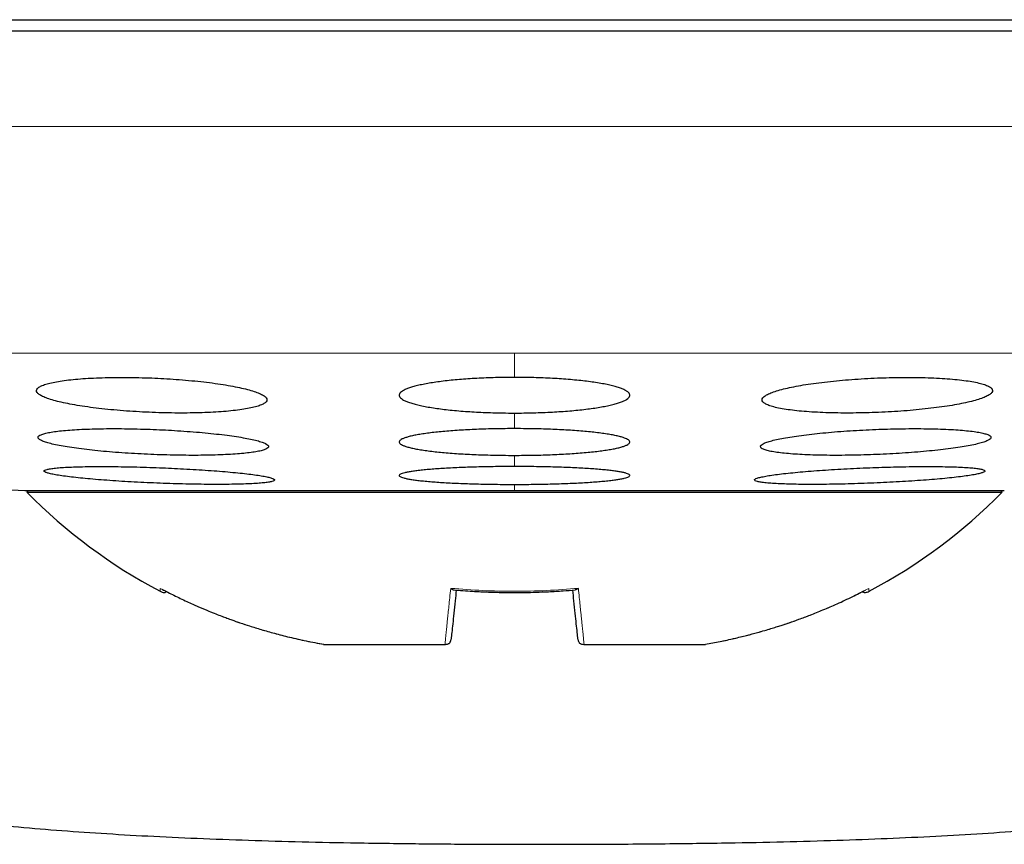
# Model space of a CAD drawing. Header units: millimetres. Extents: x 8 to 811, y 12 to 917.
# Tile 30 of 74: x 467.31 to 475.85, y 416.64 to 423.8. Entities that reach past the tile are written whole.
import ezdxf

# ---------------------------------------------------------------- set-up
doc = ezdxf.new("R2010")
doc.units = ezdxf.units.MM

msp = doc.modelspace()

# ---------------------------------------------------------------- linework, layer by layer
at = {"color": 7, "linetype": 'Continuous', "lineweight": 30}
for p, q in [((487.6041, 423.6968), (455.6041, 423.6968)), ((467.5226, 419.881), (467.5224, 419.8812)), ((467.3541, 419.7104), (471.6041, 419.7104)), ((467.3842, 419.7104), (467.3728, 419.6968)), ((467.3728, 419.6968), (475.8354, 419.6968)), ((471.6041, 419.7104), (475.8541, 419.7104)), ((475.8354, 419.6968), (475.824, 419.7104)), ((469.9482, 418.3768), (469.9471, 418.3781)), ((469.9479, 418.3768), (469.9491, 418.3768)), ((469.9491, 418.3768), (471.0008, 418.3768)), ((471.0008, 418.3768), (471.004, 418.3768)), ((472.2042, 418.3768), (472.2074, 418.3768)), ((472.2074, 418.3768), (473.2591, 418.3768)), ((473.2591, 418.3768), (473.2603, 418.3768))]:
    msp.add_line(p, q, dxfattribs=at)
at = {"color": 252, "linetype": 'Continuous', "lineweight": 0}
for p, q in [((455.6041, 422.8707), (487.6041, 422.8707)), ((457.2431, 420.9035), (471.6041, 420.9035)), ((471.6041, 420.9035), (485.9651, 420.9035)), ((471.6041, 420.9035), (471.6041, 420.6933)), ((471.6041, 420.3839), (471.6041, 420.2486)), ((471.6041, 420.0167), (471.6041, 419.9199)), ((471.6041, 419.7645), (471.6041, 419.7104))]:
    msp.add_line(p, q, dxfattribs=at)
at = {"color": 7, "linetype": 'Continuous', "lineweight": 30}
for centre, radius, start, end in [((471.6041, 499.1607), 79.5639, 266.278488, 266.938021), ((470.7233, 422.9953), 4.7017, 224.55155, 242.1628), ((472.4849, 422.9953), 4.7017, 297.83717, 315.44845)]:
    msp.add_arc(centre, radius, start, end, dxfattribs=at)
for points, knots in [([(456.339, 423.7968), (456.3883, 423.7968), (456.4869, 423.7968), (456.652, 423.7968), (456.8295, 423.7968), (457.0206, 423.7968), (457.225, 423.7968), (457.4382, 423.7968), (457.6591, 423.7968), (457.8866, 423.7968), (458.1251, 423.7968), (458.3744, 423.7968), (458.6399, 423.7968), (458.9217, 423.7968), (459.2202, 423.7968), (459.5297, 423.7968), (459.8501, 423.7968), (460.1814, 423.7968), (460.5166, 423.7968), (460.8545, 423.7968), (461.1939, 423.7968), (461.5417, 423.7968), (461.8977, 423.7968), (462.2691, 423.7968), (462.6559, 423.7968), (463.058, 423.7968), (463.4676, 423.7968), (463.8845, 423.7968), (464.3088, 423.7968), (464.7315, 423.7968), (465.1517, 423.7968), (465.5684, 423.7968), (465.9898, 423.7968), (466.4159, 423.7968), (466.8552, 423.7968), (467.3074, 423.7968), (467.7719, 423.7968), (468.2395, 423.7968), (468.7102, 423.7968), (469.1839, 423.7968), (469.6509, 423.7968), (470.1103, 423.7968), (470.5614, 423.7968), (471.0133, 423.7968), (471.4659, 423.7968), (471.7678, 423.7968), (471.9189, 423.7968)], [0, 0, 0, 0, 0.023363, 0.046689, 0.069999, 0.093313, 0.116654, 0.140027, 0.162034, 0.184017, 0.205994, 0.227982, 0.25, 0.273367, 0.296695, 0.320005, 0.343318, 0.366655, 0.390027, 0.412034, 0.434017, 0.455994, 0.477982, 0.5, 0.523367, 0.546695, 0.570005, 0.593318, 0.616655, 0.640027, 0.662034, 0.684017, 0.705994, 0.727982, 0.75, 0.773367, 0.796695, 0.820005, 0.843318, 0.866655, 0.890024, 0.912028, 0.93401, 0.955988, 0.977978, 1, 1, 1, 1]), ([(471.9189, 423.7968), (472.0791, 423.7968), (472.3992, 423.7968), (472.8784, 423.7968), (473.3562, 423.7968), (473.8325, 423.7968), (474.3072, 423.7968), (474.7706, 423.7968), (475.2222, 423.7968), (475.6616, 423.7968), (476.0976, 423.7968), (476.5302, 423.7968), (476.9679, 423.7968), (477.4097, 423.7968), (477.8546, 423.7968), (478.2935, 423.7968), (478.7265, 423.7968), (479.1534, 423.7968), (479.5657, 423.7968), (479.9631, 423.7968), (480.3457, 423.7968), (480.7211, 423.7968), (481.0894, 423.7968), (481.4577, 423.7968), (481.825, 423.7968), (482.1899, 423.7968), (482.545, 423.7968), (482.8903, 423.7968), (483.2257, 423.7968), (483.5446, 423.7968), (483.8472, 423.7968), (484.1337, 423.7968), (484.4101, 423.7968), (484.6764, 423.7968), (484.9375, 423.7968), (485.1925, 423.7968), (485.4401, 423.7968), (485.675, 423.7968), (485.8972, 423.7968), (486.1067, 423.7968), (486.2995, 423.7968), (486.4762, 423.7968), (486.6373, 423.7968), (486.7862, 423.7968), (486.9238, 423.7968), (487.0052, 423.7968), (487.0459, 423.7968)], [0, 0, 0, 0, 0.023363, 0.046689, 0.069999, 0.093313, 0.116654, 0.140027, 0.162034, 0.184017, 0.205994, 0.227982, 0.25, 0.273367, 0.296695, 0.320005, 0.343318, 0.366655, 0.390027, 0.412034, 0.434017, 0.455994, 0.477982, 0.5, 0.523367, 0.546695, 0.570005, 0.593318, 0.616655, 0.640027, 0.662034, 0.684017, 0.705994, 0.727982, 0.75, 0.773367, 0.796695, 0.820005, 0.843318, 0.866655, 0.890024, 0.912028, 0.93401, 0.955988, 0.977978, 1, 1, 1, 1]), ([(468.4559, 420.688), (468.4189, 420.6893), (468.3447, 420.6919), (468.2349, 420.6934), (468.1278, 420.6932), (468.0248, 420.691), (467.9271, 420.6869), (467.8359, 420.681), (467.7526, 420.6733), (467.6779, 420.664), (467.6125, 420.6532), (467.5578, 420.6408), (467.5139, 420.6272), (467.4816, 420.6125), (467.4616, 420.5968), (467.4539, 420.5803), (467.4588, 420.5633), (467.4767, 420.5458), (467.507, 420.5283), (467.5494, 420.5108), (467.6039, 420.4937), (467.6694, 420.4771), (467.7449, 420.4614), (467.8299, 420.4466), (467.9229, 420.433), (468.0225, 420.4208), (468.1276, 420.4102), (468.2367, 420.4012), (468.3482, 420.394), (468.4608, 420.3886), (468.5729, 420.3852), (468.6834, 420.3836), (468.7906, 420.384), (468.8935, 420.3863), (468.9909, 420.3905), (469.0814, 420.3965), (469.1643, 420.4043), (469.2386, 420.4137), (469.303, 420.4246), (469.3572, 420.437), (469.4004, 420.4506), (469.4318, 420.4654), (469.451, 420.4811), (469.458, 420.4976), (469.452, 420.5147), (469.4335, 420.5321), (469.4025, 420.5497), (469.359, 420.5671), (469.3039, 420.5843), (469.2379, 420.6008), (469.1615, 420.6165), (469.076, 420.6313), (468.9827, 420.6448), (468.8825, 420.6569), (468.7771, 420.6675), (468.6698, 420.6762), (468.5623, 420.6832), (468.4914, 420.6864), (468.4559, 420.688)], [0, 0, 0, 0, 0.017577, 0.035211, 0.052788, 0.070365, 0.087998, 0.105575, 0.123173, 0.140828, 0.158427, 0.176171, 0.19397, 0.211715, 0.229663, 0.247667, 0.265616, 0.283741, 0.301922, 0.320047, 0.338241, 0.356494, 0.374688, 0.392813, 0.410997, 0.42912, 0.447066, 0.46507, 0.483015, 0.500754, 0.51855, 0.536289, 0.553885, 0.571538, 0.589134, 0.606712, 0.624345, 0.641924, 0.659613, 0.677357, 0.695047, 0.712929, 0.730867, 0.74875, 0.766826, 0.784959, 0.803035, 0.821222, 0.839467, 0.857654, 0.875816, 0.894036, 0.912198, 0.930208, 0.948277, 0.966287, 0.983144, 1, 1, 1, 1]), ([(471.6041, 420.6933), (471.5767, 420.6932), (471.5218, 420.693), (471.4393, 420.6913), (471.3569, 420.6887), (471.2766, 420.6849), (471.1991, 420.6802), (471.1247, 420.6745), (471.0528, 420.6678), (470.9849, 420.6602), (470.9217, 420.6518), (470.8633, 420.6427), (470.8094, 420.6327), (470.7612, 420.622), (470.719, 420.6108), (470.683, 420.5991), (470.6531, 420.5869), (470.6301, 420.5743), (470.614, 420.5614), (470.605, 420.5485), (470.6031, 420.5352), (470.6085, 420.5221), (470.6211, 420.5091), (470.6406, 420.4963), (470.6675, 420.4837), (470.7013, 420.4715), (470.7414, 420.4599), (470.7876, 420.4488), (470.8403, 420.4383), (470.8986, 420.4286), (470.9613, 420.4198), (471.0284, 420.4118), (471.1005, 420.4046), (471.1759, 420.3985), (471.2536, 420.3935), (471.3333, 420.3894), (471.416, 420.3864), (471.5066, 420.3843), (471.5696, 420.384), (471.6041, 420.3839)], [0, 0, 0, 0, 0.0259835, 0.0521485, 0.078885, 0.1058186, 0.131802, 0.1579648, 0.184691, 0.2116108, 0.2377353, 0.2640384, 0.2909013, 0.3179561, 0.3443735, 0.3709715, 0.398136, 0.4254952, 0.4521881, 0.4790645, 0.5065192, 0.5341735, 0.5610034, 0.5880198, 0.6156261, 0.643437, 0.6702013, 0.6971536, 0.7247022, 0.7524583, 0.7789819, 0.8056928, 0.832998, 0.86051, 0.8867275, 0.9131297, 0.9401165, 0.9673063, 1, 1, 1, 1]), ([(471.6041, 420.3839), (471.6315, 420.384), (471.6864, 420.3842), (471.7689, 420.3858), (471.8513, 420.3885), (471.9316, 420.3922), (472.0094, 420.3969), (472.0838, 420.4026), (472.1557, 420.4093), (472.2234, 420.4168), (472.2868, 420.4252), (472.3452, 420.4343), (472.399, 420.4443), (472.4471, 420.4549), (472.4894, 420.4661), (472.5253, 420.4778), (472.5552, 420.49), (472.5781, 420.5026), (472.5941, 420.5154), (472.6032, 420.5284), (472.6051, 420.5416), (472.5997, 420.5548), (472.5871, 420.5678), (472.5675, 420.5806), (472.5406, 420.5932), (472.5069, 420.6054), (472.4668, 420.6171), (472.4206, 420.6281), (472.3678, 420.6387), (472.3096, 420.6484), (472.2466, 420.6573), (472.1795, 420.6653), (472.1074, 420.6724), (472.0322, 420.6786), (471.9542, 420.6837), (471.8745, 420.6877), (471.7919, 420.6907), (471.7016, 420.6928), (471.6385, 420.6931), (471.6041, 420.6933)], [0, 0, 0, 0, 0.025985, 0.052152, 0.07889, 0.105825, 0.13181, 0.158256, 0.184702, 0.211623, 0.237748, 0.264331, 0.290914, 0.31797, 0.344385, 0.371265, 0.398144, 0.425501, 0.452192, 0.479066, 0.506519, 0.534171, 0.561, 0.588016, 0.615622, 0.643432, 0.670198, 0.697152, 0.724702, 0.75246, 0.778986, 0.805997, 0.833007, 0.860521, 0.88674, 0.913435, 0.94013, 0.96732, 1, 1, 1, 1]), ([(474.7523, 420.688), (474.715, 420.6863), (474.6403, 420.6829), (474.5297, 420.6756), (474.4221, 420.6667), (474.3188, 420.6561), (474.221, 420.6442), (474.1296, 420.6309), (474.046, 420.6164), (473.971, 420.6009), (473.9055, 420.5846), (473.8508, 420.5677), (473.8072, 420.5503), (473.7755, 420.5328), (473.7565, 420.5153), (473.7503, 420.4981), (473.7568, 420.4813), (473.7765, 420.4653), (473.8087, 420.4503), (473.853, 420.4364), (473.9091, 420.4238), (473.9759, 420.4128), (474.0524, 420.4033), (474.1378, 420.3957), (474.2306, 420.3898), (474.3297, 420.3859), (474.434, 420.3838), (474.5418, 420.3837), (474.6521, 420.3855), (474.7634, 420.3893), (474.8744, 420.3948), (474.9839, 420.4021), (475.0904, 420.4111), (475.1929, 420.4217), (475.2901, 420.4337), (475.3808, 420.447), (475.4638, 420.4615), (475.5383, 420.477), (475.6029, 420.4933), (475.657, 420.5103), (475.7, 420.5276), (475.7306, 420.5452), (475.7489, 420.5627), (475.7545, 420.5799), (475.7468, 420.5966), (475.7264, 420.6126), (475.6935, 420.6276), (475.6482, 420.6414), (475.5915, 420.6539), (475.5241, 420.665), (475.4469, 420.6743), (475.361, 420.6819), (475.2678, 420.6876), (475.1682, 420.6914), (475.0637, 420.6934), (474.9586, 420.6933), (474.8543, 420.6916), (474.7863, 420.6892), (474.7523, 420.688)], [0, 0, 0, 0, 0.017727, 0.035512, 0.05324, 0.070961, 0.088737, 0.106459, 0.124319, 0.142235, 0.160097, 0.178156, 0.196273, 0.214333, 0.232514, 0.250754, 0.268935, 0.287106, 0.305335, 0.323505, 0.341535, 0.359623, 0.377651, 0.395474, 0.413355, 0.431177, 0.44882, 0.46652, 0.484163, 0.501732, 0.519356, 0.536926, 0.554554, 0.572238, 0.589868, 0.607664, 0.625515, 0.643312, 0.661312, 0.67937, 0.697371, 0.715526, 0.733739, 0.751894, 0.770084, 0.788332, 0.806521, 0.824607, 0.842752, 0.860837, 0.878727, 0.896675, 0.914564, 0.932255, 0.950002, 0.967693, 0.983846, 1, 1, 1, 1]), ([(468.4699, 420.2416), (468.4327, 420.2429), (468.3582, 420.2456), (468.2479, 420.2479), (468.1402, 420.2489), (468.0368, 420.2483), (467.9387, 420.2463), (467.8472, 420.2429), (467.7637, 420.2381), (467.6889, 420.232), (467.6237, 420.2247), (467.5693, 420.2162), (467.5259, 420.2066), (467.4941, 420.1962), (467.4748, 420.1849), (467.4679, 420.1729), (467.4735, 420.1604), (467.4919, 420.1476), (467.5227, 420.1345), (467.5654, 420.1214), (467.62, 420.1084), (467.6854, 420.0958), (467.7608, 420.0835), (467.8455, 420.072), (467.9381, 420.0612), (468.0374, 420.0513), (468.1422, 420.0424), (468.2511, 420.0348), (468.3625, 420.0283), (468.4752, 420.0233), (468.5876, 420.0196), (468.6984, 420.0173), (468.8061, 420.0165), (468.9094, 420.0171), (469.0072, 420.0192), (469.0981, 420.0227), (469.1812, 420.0275), (469.2555, 420.0337), (469.3198, 420.0411), (469.3737, 420.0496), (469.4164, 420.0592), (469.4472, 420.0697), (469.4658, 420.081), (469.4721, 420.093), (469.4654, 420.1055), (469.4463, 420.1184), (469.4149, 420.1315), (469.3711, 420.1446), (469.3159, 420.1575), (469.2499, 420.1702), (469.1737, 420.1824), (469.0886, 420.1939), (468.9956, 420.2047), (468.8958, 420.2145), (468.7907, 420.2233), (468.6836, 420.2308), (468.5763, 420.237), (468.5054, 420.2401), (468.4699, 420.2416)], [0, 0, 0, 0, 0.017711, 0.035478, 0.053189, 0.0709, 0.088668, 0.10638, 0.124089, 0.141855, 0.159564, 0.177341, 0.195174, 0.212952, 0.230841, 0.248786, 0.266676, 0.284673, 0.302727, 0.320724, 0.338778, 0.35689, 0.374944, 0.392978, 0.41107, 0.429103, 0.447049, 0.465052, 0.482997, 0.500824, 0.518709, 0.536537, 0.554271, 0.572061, 0.589795, 0.607498, 0.625258, 0.642962, 0.660711, 0.678517, 0.696267, 0.714119, 0.732027, 0.749879, 0.767845, 0.785868, 0.803834, 0.821878, 0.839979, 0.858023, 0.876072, 0.894179, 0.912227, 0.930206, 0.948243, 0.966222, 0.983111, 1, 1, 1, 1]), ([(471.6041, 420.2486), (471.5766, 420.2485), (471.5215, 420.2484), (471.4386, 420.2471), (471.356, 420.2451), (471.2753, 420.2423), (471.1975, 420.2387), (471.1228, 420.2344), (471.0506, 420.2294), (470.9825, 420.2236), (470.9192, 420.2173), (470.8608, 420.2104), (470.8069, 420.2028), (470.7588, 420.1948), (470.7169, 420.1864), (470.6811, 420.1776), (470.6516, 420.1684), (470.629, 420.1589), (470.6134, 420.1493), (470.6047, 420.1396), (470.6032, 420.1297), (470.6089, 420.1198), (470.6218, 420.1101), (470.6415, 420.1006), (470.6685, 420.0912), (470.7023, 420.0821), (470.7424, 420.0735), (470.7884, 420.0653), (470.8409, 420.0575), (470.8989, 420.0502), (470.9614, 420.0436), (471.0282, 420.0377), (471.1, 420.0323), (471.1752, 420.0277), (471.2528, 420.0239), (471.3325, 420.0209), (471.4151, 420.0187), (471.506, 420.017), (471.5694, 420.0168), (471.6041, 420.0167)], [0, 0, 0, 0, 0.0261517, 0.0524855, 0.0793935, 0.1064996, 0.1326512, 0.1589838, 0.1858859, 0.2129841, 0.2392165, 0.2656293, 0.2926095, 0.319785, 0.3461836, 0.3727639, 0.3999155, 0.4272639, 0.4538177, 0.4805549, 0.50787, 0.5353847, 0.5620144, 0.588829, 0.6162283, 0.6438299, 0.6704216, 0.6971991, 0.7245647, 0.7521343, 0.7785906, 0.8052323, 0.8324609, 0.8598931, 0.8861772, 0.9126452, 0.9396948, 0.9669458, 1, 1, 1, 1]), ([(471.6041, 420.0167), (471.6316, 420.0168), (471.6867, 420.0169), (471.7696, 420.0182), (471.8522, 420.0202), (471.9329, 420.023), (472.0109, 420.0266), (472.0856, 420.0309), (472.1578, 420.0359), (472.2257, 420.0416), (472.2892, 420.048), (472.3476, 420.0549), (472.4015, 420.0624), (472.4494, 420.0704), (472.4915, 420.0788), (472.5272, 420.0876), (472.5567, 420.0968), (472.5792, 420.1063), (472.5948, 420.1159), (472.6035, 420.1256), (472.605, 420.1355), (472.5993, 420.1453), (472.5864, 420.155), (472.5666, 420.1645), (472.5397, 420.1739), (472.5059, 420.183), (472.4658, 420.1917), (472.4198, 420.1999), (472.3673, 420.2078), (472.3093, 420.215), (472.2466, 420.2217), (472.1797, 420.2276), (472.1079, 420.233), (472.0329, 420.2375), (471.9551, 420.2414), (471.8754, 420.2444), (471.7927, 420.2467), (471.7022, 420.2483), (471.6388, 420.2485), (471.6041, 420.2486)], [0, 0, 0, 0, 0.026152, 0.052487, 0.079396, 0.106502, 0.132655, 0.159273, 0.185891, 0.21299, 0.239222, 0.265918, 0.292615, 0.319791, 0.346189, 0.373054, 0.399919, 0.427266, 0.453819, 0.480556, 0.50787, 0.535383, 0.562013, 0.588827, 0.616226, 0.643828, 0.67042, 0.697199, 0.724565, 0.752135, 0.778593, 0.805529, 0.832465, 0.859898, 0.886182, 0.912941, 0.9397, 0.966952, 1, 1, 1, 1]), ([(474.7383, 420.2416), (474.7009, 420.24), (474.6259, 420.2367), (474.5151, 420.2302), (474.4071, 420.2225), (474.3034, 420.2137), (474.2053, 420.2039), (474.1136, 420.1932), (474.0299, 420.1817), (473.9549, 420.1696), (473.8896, 420.157), (473.8352, 420.1441), (473.792, 420.131), (473.7608, 420.1179), (473.7422, 420.105), (473.7363, 420.0924), (473.743, 420.0803), (473.7628, 420.0689), (473.7949, 420.0584), (473.839, 420.0488), (473.8948, 420.0402), (473.9611, 420.0329), (474.0371, 420.0268), (474.1221, 420.0221), (474.2146, 420.0188), (474.3136, 420.0169), (474.4178, 420.0165), (474.5258, 420.0175), (474.6363, 420.02), (474.7481, 420.0239), (474.8596, 420.0291), (474.9698, 420.0356), (475.0769, 420.0433), (475.18, 420.0521), (475.2777, 420.062), (475.3686, 420.0727), (475.4518, 420.0842), (475.5263, 420.0964), (475.5907, 420.109), (475.6445, 420.1219), (475.687, 420.135), (475.7173, 420.1481), (475.7351, 420.161), (475.7404, 420.1736), (475.7326, 420.1856), (475.7121, 420.1969), (475.6793, 420.2075), (475.6342, 420.217), (475.5779, 420.2255), (475.511, 420.2328), (475.4341, 420.2388), (475.3487, 420.2434), (475.2558, 420.2467), (475.1564, 420.2485), (475.052, 420.2488), (474.9464, 420.2477), (474.8415, 420.2454), (474.7727, 420.2429), (474.7383, 420.2416)], [0, 0, 0, 0, 0.01782, 0.035697, 0.053518, 0.071334, 0.089206, 0.107023, 0.124922, 0.142878, 0.160778, 0.178783, 0.196845, 0.21485, 0.232906, 0.251019, 0.269075, 0.287103, 0.305189, 0.323217, 0.341152, 0.359145, 0.37708, 0.394897, 0.412772, 0.43059, 0.448317, 0.466102, 0.48383, 0.501535, 0.519295, 0.537, 0.554757, 0.572571, 0.590328, 0.60819, 0.626109, 0.643972, 0.661947, 0.679979, 0.697955, 0.716002, 0.734107, 0.752155, 0.7702, 0.788304, 0.806349, 0.824319, 0.842346, 0.860316, 0.87817, 0.896081, 0.913935, 0.931685, 0.949491, 0.967241, 0.98362, 1, 1, 1, 1]), ([(463.1425, 420.0482), (463.1252, 420.0161), (463.0848, 419.9412), (463.0335, 419.8183), (462.9898, 419.6898), (462.9584, 419.5678), (462.9369, 419.4532), (462.921, 419.3196), (462.9158, 419.1669), (462.9275, 418.9962), (462.9565, 418.8277), (463.0026, 418.6624), (463.0658, 418.5014), (463.1404, 418.3562), (463.2225, 418.2262), (463.3091, 418.1104), (463.4061, 417.9995), (463.5135, 417.8941), (463.6313, 417.7945), (463.7595, 417.7011), (463.8977, 417.6134), (464.0459, 417.5312), (464.204, 417.454), (464.3867, 417.3751), (464.5964, 417.2956), (464.8351, 417.2172), (465.0891, 417.1449), (465.3588, 417.0784), (465.6444, 417.0175), (465.9461, 416.9619), (466.2637, 416.9117), (466.5972, 416.8665), (466.9446, 416.8264), (467.3058, 416.7911), (467.6807, 416.7602), (468.0714, 416.7335), (468.4811, 416.7104), (468.9099, 416.6909), (469.3584, 416.6749), (469.8238, 416.6624), (470.2365, 416.654), (470.4941, 416.6509), (470.5909, 416.6498)], [0, 0, 0, 0, 0.011324, 0.026442, 0.04128, 0.053467, 0.065519, 0.077462, 0.095224, 0.112884, 0.130525, 0.148231, 0.166083, 0.184165, 0.198855, 0.213788, 0.22901, 0.244565, 0.260498, 0.276875, 0.293783, 0.311298, 0.329484, 0.348392, 0.373107, 0.39909, 0.426406, 0.455109, 0.485359, 0.5171, 0.550369, 0.585201, 0.621625, 0.658975, 0.69791, 0.73845, 0.780616, 0.825337, 0.871785, 0.919978, 0.969931, 1, 1, 1, 1]), ([(473.1118, 416.6498), (473.2075, 416.6509), (473.4638, 416.654), (473.8749, 416.6623), (474.3368, 416.6747), (474.7795, 416.6904), (475.2031, 416.7095), (475.6106, 416.7322), (476.0047, 416.7589), (476.3852, 416.79), (476.7521, 416.8257), (477.1026, 416.8661), (477.437, 416.9114), (477.7553, 416.9617), (478.0577, 417.0173), (478.3438, 417.0783), (478.6137, 417.1449), (478.8677, 417.2172), (479.1064, 417.2956), (479.3161, 417.3751), (479.4988, 417.454), (479.6569, 417.5312), (479.8051, 417.6134), (479.9433, 417.7011), (480.0715, 417.7945), (480.1893, 417.8941), (480.2967, 417.9995), (480.3937, 418.1104), (480.4802, 418.2262), (480.5624, 418.3562), (480.6369, 418.5014), (480.7001, 418.6624), (480.7463, 418.8277), (480.7753, 418.9962), (480.787, 419.1669), (480.7818, 419.3196), (480.7659, 419.4532), (480.7444, 419.5678), (480.7129, 419.6897), (480.6697, 419.8185), (480.6115, 419.9526), (480.5649, 420.0469), (480.5351, 420.0945), (480.5316, 420.1)], [0, 0, 0, 0, 0.029562, 0.079115, 0.126927, 0.172204, 0.215831, 0.257824, 0.298201, 0.337756, 0.37567, 0.411967, 0.446674, 0.479821, 0.511442, 0.541574, 0.570103, 0.597252, 0.623076, 0.647641, 0.666434, 0.684509, 0.701917, 0.718721, 0.734998, 0.750835, 0.766295, 0.781424, 0.796266, 0.810866, 0.828838, 0.846581, 0.864179, 0.881712, 0.899265, 0.916919, 0.928789, 0.940767, 0.95288, 0.967628, 0.982653, 0.998002, 1, 1, 1, 1]), ([(468.5222, 419.9095), (468.4849, 419.9109), (468.4101, 419.9136), (468.2993, 419.9166), (468.1913, 419.9187), (468.0876, 419.9199), (467.9892, 419.92), (467.8975, 419.9192), (467.8138, 419.9174), (467.739, 419.9147), (467.6739, 419.9111), (467.6197, 419.9066), (467.5766, 419.9012), (467.5453, 419.8952), (467.5266, 419.8885), (467.5202, 419.8812), (467.5263, 419.8734), (467.5453, 419.8652), (467.5764, 419.8567), (467.6195, 419.848), (467.6742, 419.8392), (467.7396, 419.8305), (467.8149, 419.8219), (467.8994, 419.8136), (467.9918, 419.8056), (468.0908, 419.7981), (468.1954, 419.7911), (468.3041, 419.7849), (468.4155, 419.7793), (468.5282, 419.7745), (468.6407, 419.7706), (468.7517, 419.7676), (468.8596, 419.7656), (468.9632, 419.7645), (469.0614, 419.7644), (469.1525, 419.7653), (469.2357, 419.7671), (469.31, 419.7699), (469.3742, 419.7736), (469.4279, 419.7782), (469.4703, 419.7835), (469.5005, 419.7896), (469.5186, 419.7964), (469.5243, 419.8037), (469.5171, 419.8115), (469.4975, 419.8197), (469.4657, 419.8283), (469.4217, 419.8369), (469.3663, 419.8457), (469.3004, 419.8544), (469.2243, 419.863), (469.1393, 419.8713), (469.0466, 419.8793), (468.947, 419.8868), (468.8422, 419.8937), (468.7354, 419.8998), (468.6283, 419.9052), (468.5576, 419.9081), (468.5222, 419.9095)], [0, 0, 0, 0, 0.017812, 0.035681, 0.053494, 0.071307, 0.089177, 0.10699, 0.124789, 0.142645, 0.160445, 0.178258, 0.196129, 0.213942, 0.231799, 0.249712, 0.267569, 0.285478, 0.303444, 0.321353, 0.339302, 0.357308, 0.375256, 0.393214, 0.411229, 0.429187, 0.447119, 0.465108, 0.48304, 0.500923, 0.518864, 0.536746, 0.554579, 0.572468, 0.590301, 0.608103, 0.625962, 0.643765, 0.66157, 0.679433, 0.697239, 0.715079, 0.732977, 0.750818, 0.768711, 0.786661, 0.804554, 0.822493, 0.840489, 0.858427, 0.876386, 0.894402, 0.912361, 0.930304, 0.948305, 0.966249, 0.983124, 1, 1, 1, 1]), ([(471.6041, 419.9199), (471.5765, 419.9199), (471.5212, 419.9198), (471.4382, 419.9189), (471.3553, 419.9176), (471.2744, 419.9157), (471.1964, 419.9133), (471.1215, 419.9104), (471.0491, 419.907), (470.9808, 419.9031), (470.9174, 419.8988), (470.859, 419.8942), (470.8051, 419.8891), (470.7571, 419.8837), (470.7153, 419.878), (470.6798, 419.8721), (470.6505, 419.8659), (470.6282, 419.8595), (470.6129, 419.8531), (470.6045, 419.8466), (470.6033, 419.84), (470.6093, 419.8334), (470.6223, 419.827), (470.6422, 419.8206), (470.6692, 419.8143), (470.703, 419.8083), (470.743, 419.8025), (470.789, 419.797), (470.8413, 419.7918), (470.8991, 419.787), (470.9614, 419.7825), (471.0281, 419.7786), (471.0997, 419.775), (471.1747, 419.7719), (471.2522, 419.7694), (471.3319, 419.7673), (471.4145, 419.7658), (471.5056, 419.7647), (471.5692, 419.7646), (471.6041, 419.7645)], [0, 0, 0, 0, 0.026272, 0.052727, 0.079757, 0.106987, 0.133259, 0.159713, 0.186741, 0.213967, 0.240276, 0.266767, 0.29383, 0.321091, 0.347475, 0.374042, 0.401183, 0.428522, 0.454976, 0.481613, 0.508828, 0.536242, 0.56273, 0.589401, 0.616653, 0.644106, 0.670576, 0.697231, 0.724467, 0.751906, 0.778315, 0.804908, 0.832083, 0.85946, 0.885792, 0.912307, 0.939402, 0.966697, 1, 1, 1, 1]), ([(471.6041, 419.7645), (471.6316, 419.7646), (471.6869, 419.7647), (471.77, 419.7655), (471.8529, 419.7668), (471.9338, 419.7687), (472.0121, 419.7712), (472.087, 419.7741), (472.1594, 419.7775), (472.2274, 419.7813), (472.291, 419.7856), (472.3494, 419.7902), (472.4033, 419.7953), (472.4511, 419.8007), (472.493, 419.8064), (472.5285, 419.8123), (472.5577, 419.8185), (472.58, 419.8248), (472.5953, 419.8312), (472.6037, 419.8377), (472.6049, 419.8443), (472.5989, 419.8509), (472.5859, 419.8574), (472.566, 419.8638), (472.5389, 419.87), (472.5051, 419.8761), (472.4652, 419.8819), (472.4192, 419.8874), (472.3669, 419.8926), (472.3091, 419.8974), (472.2465, 419.9019), (472.1799, 419.9058), (472.1082, 419.9094), (472.0334, 419.9125), (471.9557, 419.9151), (471.876, 419.9171), (471.7933, 419.9186), (471.7026, 419.9197), (471.639, 419.9198), (471.6041, 419.9199)], [0, 0, 0, 0, 0.026272, 0.052727, 0.079758, 0.106988, 0.13326, 0.160001, 0.186743, 0.213969, 0.240278, 0.267055, 0.293832, 0.321093, 0.347477, 0.37433, 0.401184, 0.428523, 0.454976, 0.481613, 0.508828, 0.536242, 0.562729, 0.589401, 0.616653, 0.644106, 0.670576, 0.697231, 0.724468, 0.751906, 0.778316, 0.8052, 0.832085, 0.859461, 0.885793, 0.912598, 0.939403, 0.966698, 1, 1, 1, 1]), ([(474.686, 419.9095), (474.6485, 419.908), (474.5735, 419.9049), (474.4624, 419.8992), (474.3542, 419.8929), (474.2503, 419.886), (474.1518, 419.8785), (474.06, 419.8705), (473.9762, 419.8622), (473.9013, 419.8536), (473.8361, 419.8449), (473.7819, 419.8361), (473.7391, 419.8274), (473.708, 419.8189), (473.6898, 419.8107), (473.684, 419.8029), (473.6908, 419.7956), (473.7105, 419.7889), (473.7425, 419.7828), (473.7864, 419.7775), (473.8418, 419.7731), (473.9078, 419.7695), (473.9835, 419.7668), (474.0682, 419.7651), (474.1605, 419.7644), (474.2593, 419.7646), (474.3635, 419.7658), (474.4717, 419.768), (474.5825, 419.7711), (474.6947, 419.7751), (474.8067, 419.7799), (474.9172, 419.7856), (475.0249, 419.7919), (475.1283, 419.7989), (475.2264, 419.8064), (475.3175, 419.8144), (475.4008, 419.8227), (475.4752, 419.8313), (475.5395, 419.84), (475.5931, 419.8488), (475.6354, 419.8575), (475.6653, 419.866), (475.683, 419.8742), (475.6881, 419.882), (475.6801, 419.8892), (475.6597, 419.8959), (475.6271, 419.9019), (475.5823, 419.9072), (475.5262, 419.9116), (475.4597, 419.9151), (475.3832, 419.9177), (475.2981, 419.9194), (475.2054, 419.9201), (475.1061, 419.9198), (475.0017, 419.9185), (474.8958, 419.9163), (474.7901, 419.9133), (474.7207, 419.9108), (474.686, 419.9095)], [0, 0, 0, 0, 0.017879, 0.035815, 0.053693, 0.07157, 0.089504, 0.107381, 0.125296, 0.143267, 0.161182, 0.179134, 0.197143, 0.215094, 0.233051, 0.251064, 0.269021, 0.286948, 0.304933, 0.322859, 0.340736, 0.35867, 0.376547, 0.394375, 0.412259, 0.430086, 0.447887, 0.465745, 0.483546, 0.501354, 0.519219, 0.537028, 0.554874, 0.572778, 0.590625, 0.608524, 0.626479, 0.644378, 0.662321, 0.680321, 0.698264, 0.716223, 0.734239, 0.752198, 0.770137, 0.788134, 0.806074, 0.823967, 0.841919, 0.859812, 0.877653, 0.895552, 0.913393, 0.931199, 0.949061, 0.966867, 0.983433, 1, 1, 1, 1]), ([(468.5278, 418.8376), (468.5365, 418.8335), (468.5487, 418.8276), (468.5657, 418.8261), (468.5768, 418.8282), (468.5824, 418.8326), (468.5852, 418.8348)], [0, 0, 0, 0, 0.465551, 0.656255, 0.828885, 1, 1, 1, 1]), ([(468.546, 418.8548), (468.5797, 418.8373), (468.6506, 418.8004), (468.7563, 418.7503), (468.8575, 418.7049), (468.9413, 418.6695), (469.0089, 418.6424), (469.0616, 418.622), (469.1083, 418.6044), (469.1606, 418.5854), (469.2261, 418.5625), (469.3105, 418.5345), (469.4101, 418.5037), (469.5249, 418.471), (469.6553, 418.4377), (469.7975, 418.4052), (469.8967, 418.3868), (469.947, 418.3775)], [0, 0, 0, 0, 0.0769062, 0.1613955, 0.2360924, 0.3009916, 0.3450939, 0.3831128, 0.415028, 0.4459595, 0.4953793, 0.5552323, 0.6253673, 0.705729, 0.7962667, 0.8969379, 1, 1, 1, 1]), ([(471.0503, 418.8628), (471.0571, 418.8576), (471.0664, 418.8506), (471.0762, 418.8503), (471.0789, 418.8503)], [0, 0, 0, 0, 0.725758, 1, 1, 1, 1]), ([(471.0986, 418.8476), (471.0953, 418.8156), (471.0875, 418.7419), (471.0773, 418.6445), (471.0677, 418.5531), (471.0597, 418.4771), (471.0558, 418.4401), (471.0538, 418.4215)], [0, 0, 0, 0, 0.159425, 0.3683804, 0.5776231, 0.7879133, 1, 1, 1, 1]), ([(471.0788, 418.8492), (471.0978, 418.8476), (471.1448, 418.8435), (471.2172, 418.8386), (471.293, 418.8343), (471.3603, 418.8313), (471.4189, 418.8293), (471.469, 418.828), (471.5121, 418.8272), (471.56, 418.8267), (471.6205, 418.8265), (471.6999, 418.8271), (471.7947, 418.8292), (471.9048, 418.8336), (472.0181, 418.8399), (472.0946, 418.8464), (472.1294, 418.8494)], [0, 0, 0, 0, 0.0543214, 0.134668, 0.2068682, 0.2708829, 0.326686, 0.3742616, 0.413601, 0.44987, 0.510685, 0.5862125, 0.676364, 0.7810835, 0.9003292, 1, 1, 1, 1]), ([(472.1543, 418.4215), (472.1524, 418.4401), (472.1485, 418.4771), (472.1405, 418.5531), (472.1309, 418.6445), (472.1207, 418.7419), (472.1129, 418.8158), (472.1095, 418.8478)], [0, 0, 0, 0, 0.212007, 0.422219, 0.631383, 0.840261, 1, 1, 1, 1]), ([(472.1578, 418.8628), (472.1511, 418.8577), (472.1418, 418.8506), (472.132, 418.8503), (472.1293, 418.8503)], [0, 0, 0, 0, 0.7243416, 1, 1, 1, 1]), ([(473.2612, 418.3774), (473.3034, 418.3852), (473.3868, 418.4006), (473.5058, 418.4268), (473.6138, 418.453), (473.7018, 418.4764), (473.772, 418.4964), (473.8262, 418.5125), (473.874, 418.5273), (473.927, 418.5442), (473.9929, 418.5662), (474.0767, 418.5957), (474.1741, 418.6322), (474.2848, 418.6766), (474.4081, 418.7301), (474.5227, 418.7832), (474.5952, 418.8206), (474.6233, 418.8351)], [0, 0, 0, 0, 0.089162, 0.176252, 0.253292, 0.320245, 0.365746, 0.404973, 0.437907, 0.469771, 0.520669, 0.582309, 0.654508, 0.737209, 0.830379, 0.934023, 1, 1, 1, 1]), ([(473.2613, 418.3775), (473.3034, 418.3853), (473.3868, 418.4006), (473.5058, 418.4268), (473.6137, 418.453), (473.7018, 418.4765), (473.772, 418.4964), (473.8262, 418.5125), (473.874, 418.5273), (473.927, 418.5442), (473.9928, 418.5662), (474.0766, 418.5957), (474.1741, 418.6322), (474.2848, 418.6766), (474.4081, 418.7301), (474.5313, 418.7873), (474.6121, 418.8291), (474.6487, 418.848)], [0, 0, 0, 0, 0.08742, 0.172817, 0.248358, 0.314007, 0.358623, 0.397088, 0.429381, 0.460632, 0.510554, 0.571012, 0.641823, 0.722932, 0.814307, 0.915948, 1, 1, 1, 1]), ([(474.6233, 418.8351), (474.6246, 418.8338), (474.6282, 418.8299), (474.6374, 418.8267), (474.6562, 418.8261), (474.6701, 418.8327), (474.6804, 418.8376)], [0, 0, 0, 0, 0.087132, 0.259938, 0.456338, 1, 1, 1, 1]), ([(471.0041, 418.3768), (471.0108, 418.3771), (471.0204, 418.3777), (471.032, 418.3826), (471.0391, 418.3875), (471.0448, 418.394), (471.0511, 418.4051), (471.0527, 418.4148), (471.0538, 418.4215)], [0, 0, 0, 0, 0.265216, 0.381301, 0.492334, 0.604217, 0.722945, 1, 1, 1, 1]), ([(472.1543, 418.4215), (472.1555, 418.4148), (472.1571, 418.4051), (472.1633, 418.394), (472.1691, 418.3875), (472.1762, 418.3826), (472.1878, 418.3777), (472.1974, 418.3771), (472.2041, 418.3768)], [0, 0, 0, 0, 0.277055, 0.395783, 0.507666, 0.618699, 0.734784, 1, 1, 1, 1]), ([(470.5909, 416.6494), (470.6725, 416.6484), (470.8359, 416.6465), (471.082, 416.6445), (471.3303, 416.6431), (471.5807, 416.6422), (471.8543, 416.6419), (472.1509, 416.6422), (472.4702, 416.6435), (472.7908, 416.6457), (473.0047, 416.6482), (473.1119, 416.6494)], [0, 0, 0, 0, 0.097914, 0.195923, 0.294253, 0.393185, 0.492834, 0.61841, 0.744983, 0.872295, 1, 1, 1, 1])]:
    msp.add_open_spline(points, degree=3, knots=knots, dxfattribs=at)
at = {"color": 252, "linetype": 'Continuous', "lineweight": 0}
for points, knots in [([(468.5278, 418.8376), (468.5278, 418.8376), (468.5276, 418.8356), (468.5283, 418.8421), (468.5297, 418.8559), (468.5303, 418.8628)], [0, 0, 0, 0, 0.0019838, 0.5004085, 1, 1, 1, 1]), ([(468.5303, 418.8628), (468.5816, 418.8364), (468.6816, 418.7848), (468.8313, 418.716), (468.957, 418.6628), (469.0595, 418.6226), (469.1395, 418.5929), (469.2255, 418.5626), (469.3421, 418.5241), (469.4873, 418.4808), (469.6504, 418.4386), (469.8031, 418.404), (469.9018, 418.3856), (469.9492, 418.3767)], [0, 0, 0, 0, 0.114929, 0.22434, 0.32823, 0.386866, 0.443586, 0.498389, 0.568443, 0.688201, 0.800045, 0.903974, 1, 1, 1, 1]), ([(471.0008, 418.3768), (471.0016, 418.3851), (471.0032, 418.4025), (471.0063, 418.4348), (471.0097, 418.4681), (471.013, 418.5008), (471.0161, 418.5307), (471.0192, 418.561), (471.0231, 418.5989), (471.0279, 418.6462), (471.0344, 418.7093), (471.0418, 418.781), (471.0475, 418.835), (471.0503, 418.8628)], [0, 0, 0, 0, 0.091055, 0.189247, 0.29459, 0.360018, 0.427927, 0.498314, 0.553478, 0.655926, 0.764496, 0.879189, 1, 1, 1, 1]), ([(471.0503, 418.8628), (471.1428, 418.8555), (471.3274, 418.8411), (471.6048, 418.8359), (471.8818, 418.8412), (472.0658, 418.8556), (472.1578, 418.8628)], [0, 0, 0, 0, 0.250751, 0.500963, 0.75019, 1, 1, 1, 1]), ([(472.1578, 418.8628), (472.1606, 418.8364), (472.166, 418.7848), (472.1731, 418.716), (472.1786, 418.6628), (472.1827, 418.6226), (472.1857, 418.5929), (472.1888, 418.5626), (472.1928, 418.5241), (472.1972, 418.4808), (472.2015, 418.4386), (472.2048, 418.404), (472.2065, 418.3856), (472.2074, 418.3767)], [0, 0, 0, 0, 0.114929, 0.22434, 0.32823, 0.386866, 0.443586, 0.498389, 0.568443, 0.688201, 0.800045, 0.903974, 1, 1, 1, 1]), ([(473.2591, 418.3768), (473.3041, 418.3851), (473.3975, 418.4025), (473.5419, 418.4348), (473.6727, 418.4681), (473.788, 418.5008), (473.8858, 418.5307), (473.9781, 418.561), (474.0861, 418.5989), (474.211, 418.6462), (474.3618, 418.7093), (474.5189, 418.781), (474.624, 418.835), (474.6779, 418.8628)], [0, 0, 0, 0, 0.091055, 0.189247, 0.29459, 0.360018, 0.427927, 0.498314, 0.553478, 0.655926, 0.764496, 0.879189, 1, 1, 1, 1]), ([(474.6779, 418.8628), (474.6786, 418.8554), (474.68, 418.8407), (474.6802, 418.8387), (474.6804, 418.8376)], [0, 0, 0, 0, 0.501518, 1, 1, 1, 1])]:
    msp.add_open_spline(points, degree=3, knots=knots, dxfattribs=at)

doc.saveas('drawing.dxf')
